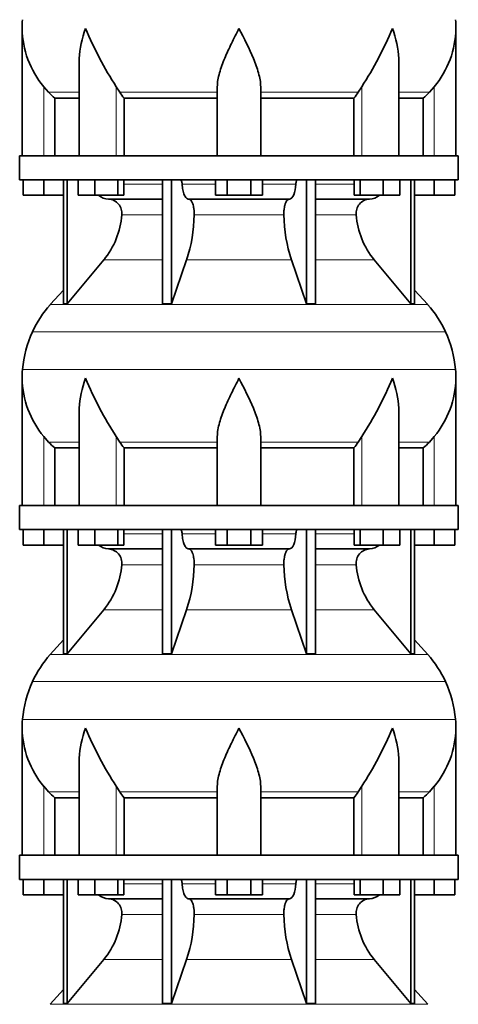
# Model space of a CAD drawing. Header units: millimetres. Extents: x 166 to 762, y -3522 to 2287.
# Tile 17 of 27: x 509 to 691, y -467 to -59. Entities that reach past the tile are written whole.
import ezdxf

# ---------------------------------------------------------------- set-up
doc = ezdxf.new("R2010")
doc.units = ezdxf.units.MM
doc.layers.add('VSI134_DIFFUSORE', color=7, linetype='Continuous')

# ---------------------------------------------------------------- blocks, each defined once
blk = doc.blocks.new('SE3')
at = {"layer": 'VSI134_DIFFUSORE', "color": 7, "linetype": 'Continuous', "lineweight": 35}
for p, q in [((509.77, -62.58), (509.77, -115.32)), ((689.77, -115.32), (689.77, -62.58)), ((533.5, -75.96), (533.5, -115.32)), ((666.05, -115.32), (666.05, -75.96)), ((520.78, -89.02), (518.77, -86.72)), ((550.28, -89.02), (548.86, -86.72)), ((590.77, -115.32), (590.77, -86.72)), ((608.77, -115.32), (608.77, -86.72)), ((650.69, -86.72), (649.26, -89.02)), ((680.77, -86.72), (678.76, -89.02)), ((523.3, -91.46), (533.5, -91.46)), ((523.3, -115.32), (523.3, -91.46)), ((552.06, -91.46), (590.77, -91.46)), ((552.06, -115.32), (552.06, -91.46)), ((608.77, -91.46), (647.48, -91.46)), ((647.48, -91.46), (647.48, -115.32)), ((666.05, -91.46), (676.25, -91.46)), ((676.25, -91.46), (676.25, -115.32)), ((690.77, -115.32), (508.77, -115.32)), ((508.77, -115.32), (508.77, -125.32)), ((690.77, -125.32), (690.77, -115.32)), ((508.77, -125.32), (690.77, -125.32)), ((510.27, -131.72), (510.27, -125.32)), ((510.27, -131.72), (510.27, -125.32)), ((518.77, -131.72), (518.77, -125.32)), ((526.95, -125.32), (526.95, -176.77)), ((528.48, -125.32), (528.48, -176.77)), ((533.02, -131.72), (533.02, -125.32)), ((539.96, -131.72), (539.96, -125.32)), ((549.44, -131.72), (549.44, -125.32)), ((551.98, -131.72), (551.98, -125.32)), ((568.08, -125.32), (568.08, -176.77)), ((571.77, -125.32), (571.77, -176.77)), ((589.96, -131.72), (589.96, -125.32)), ((594.87, -131.72), (594.87, -125.32)), ((604.68, -131.72), (604.68, -125.32)), ((609.59, -131.72), (609.59, -125.32)), ((627.78, -125.32), (627.78, -176.77)), ((631.47, -125.32), (631.47, -176.77)), ((647.57, -131.72), (647.57, -125.32)), ((650.11, -131.72), (650.11, -125.32)), ((659.59, -131.72), (659.59, -125.32)), ((666.53, -131.72), (666.53, -125.32)), ((671.07, -125.32), (671.07, -176.77)), ((672.6, -125.32), (672.6, -176.77)), ((680.77, -131.72), (680.77, -125.32)), ((689.27, -131.72), (689.27, -125.32)), ((518.77, -131.72), (510.27, -131.72)), ((526.95, -131.72), (518.77, -131.72)), ((539.96, -131.72), (533.02, -131.72)), ((549.44, -131.72), (539.96, -131.72)), ((545.6, -133.32), (568.08, -133.32)), ((551.98, -131.72), (549.44, -131.72)), ((578.86, -133.32), (620.68, -133.32)), ((594.87, -131.72), (589.96, -131.72)), ((604.68, -131.72), (594.87, -131.72)), ((609.59, -131.72), (604.68, -131.72)), ((631.47, -133.32), (653.95, -133.32)), ((650.11, -131.72), (647.57, -131.72)), ((659.59, -131.72), (650.11, -131.72)), ((666.53, -131.72), (659.59, -131.72)), ((680.77, -131.72), (672.6, -131.72)), ((689.27, -131.72), (680.77, -131.72)), ((528.48, -176.77), (543.63, -158.56)), ((571.77, -176.77), (578.05, -158.56)), ((621.5, -158.56), (627.78, -176.77)), ((655.92, -158.56), (671.07, -176.77)), ((526.95, -171), (521.48, -177.07)), ((678.07, -177.07), (672.6, -171)), ((526.95, -176.77), (528.48, -176.77)), ((568.08, -176.77), (571.77, -176.77)), ((627.78, -176.77), (631.47, -176.77)), ((671.07, -176.77), (672.6, -176.77)), ((509.77, -207.58), (509.77, -260.32)), ((689.77, -260.32), (689.77, -207.58)), ((533.5, -220.96), (533.5, -260.32)), ((666.05, -260.32), (666.05, -220.96)), ((520.78, -234.02), (518.77, -231.72)), ((550.28, -234.02), (548.86, -231.72)), ((590.77, -260.32), (590.77, -231.72)), ((608.77, -260.32), (608.77, -231.72)), ((650.69, -231.72), (649.26, -234.02)), ((680.77, -231.72), (678.76, -234.02)), ((523.3, -236.46), (533.5, -236.46)), ((523.3, -260.32), (523.3, -236.46)), ((552.06, -236.46), (590.77, -236.46)), ((552.06, -260.32), (552.06, -236.46)), ((608.77, -236.46), (647.48, -236.46)), ((647.48, -236.46), (647.48, -260.32)), ((666.05, -236.46), (676.25, -236.46)), ((676.25, -236.46), (676.25, -260.32)), ((690.77, -260.32), (508.77, -260.32)), ((508.77, -260.32), (508.77, -270.32)), ((690.77, -270.32), (690.77, -260.32)), ((508.77, -270.32), (690.77, -270.32)), ((510.27, -276.72), (510.27, -270.32)), ((510.27, -276.72), (510.27, -270.32)), ((518.77, -276.72), (518.77, -270.32)), ((526.95, -270.32), (526.95, -321.77)), ((528.48, -270.32), (528.48, -321.77)), ((533.02, -276.72), (533.02, -270.32)), ((539.96, -276.72), (539.96, -270.32)), ((549.44, -276.72), (549.44, -270.32)), ((551.98, -276.72), (551.98, -270.32)), ((568.08, -270.32), (568.08, -321.77)), ((571.77, -270.32), (571.77, -321.77)), ((589.96, -276.72), (589.96, -270.32)), ((594.87, -276.72), (594.87, -270.32)), ((604.68, -276.72), (604.68, -270.32)), ((609.59, -276.72), (609.59, -270.32)), ((627.78, -270.32), (627.78, -321.77)), ((631.47, -270.32), (631.47, -321.77)), ((647.57, -276.72), (647.57, -270.32)), ((650.11, -276.72), (650.11, -270.32)), ((659.59, -276.72), (659.59, -270.32)), ((666.53, -276.72), (666.53, -270.32)), ((671.07, -270.32), (671.07, -321.77)), ((672.6, -270.32), (672.6, -321.77)), ((680.77, -276.72), (680.77, -270.32)), ((689.27, -276.72), (689.27, -270.32)), ((518.77, -276.72), (510.27, -276.72)), ((526.95, -276.72), (518.77, -276.72)), ((539.96, -276.72), (533.02, -276.72)), ((549.44, -276.72), (539.96, -276.72)), ((551.98, -276.72), (549.44, -276.72)), ((594.87, -276.72), (589.96, -276.72)), ((604.68, -276.72), (594.87, -276.72)), ((609.59, -276.72), (604.68, -276.72)), ((650.11, -276.72), (647.57, -276.72)), ((659.59, -276.72), (650.11, -276.72)), ((666.53, -276.72), (659.59, -276.72)), ((680.77, -276.72), (672.6, -276.72)), ((689.27, -276.72), (680.77, -276.72)), ((545.6, -278.32), (568.08, -278.32)), ((578.86, -278.32), (620.68, -278.32)), ((631.47, -278.32), (653.95, -278.32)), ((528.48, -321.77), (543.63, -303.56)), ((571.77, -321.77), (578.05, -303.56)), ((621.5, -303.56), (627.78, -321.77)), ((655.92, -303.56), (671.07, -321.77)), ((526.95, -316), (521.48, -322.07)), ((678.07, -322.07), (672.6, -316)), ((526.95, -321.77), (528.48, -321.77)), ((568.08, -321.77), (571.77, -321.77)), ((627.78, -321.77), (631.47, -321.77)), ((671.07, -321.77), (672.6, -321.77)), ((509.77, -352.58), (509.77, -405.32)), ((689.77, -405.32), (689.77, -352.58)), ((533.5, -365.96), (533.5, -405.32)), ((666.05, -405.32), (666.05, -365.96)), ((520.78, -379.02), (518.77, -376.72)), ((550.28, -379.02), (548.86, -376.72)), ((590.77, -405.32), (590.77, -376.72)), ((608.77, -405.32), (608.77, -376.72)), ((650.69, -376.72), (649.26, -379.02)), ((680.77, -376.72), (678.76, -379.02)), ((523.3, -381.46), (533.5, -381.46)), ((523.3, -405.32), (523.3, -381.46)), ((552.06, -381.46), (590.77, -381.46)), ((552.06, -405.32), (552.06, -381.46)), ((608.77, -381.46), (647.48, -381.46)), ((647.48, -381.46), (647.48, -405.32)), ((666.05, -381.46), (676.25, -381.46)), ((676.25, -381.46), (676.25, -405.32)), ((690.77, -405.32), (508.77, -405.32)), ((508.77, -405.32), (508.77, -415.32)), ((690.77, -415.32), (690.77, -405.32)), ((508.77, -415.32), (690.77, -415.32)), ((510.27, -421.72), (510.27, -415.32)), ((510.27, -421.72), (510.27, -415.32)), ((518.77, -421.72), (518.77, -415.32)), ((526.95, -415.32), (526.95, -466.77)), ((528.48, -415.32), (528.48, -466.77)), ((533.02, -421.72), (533.02, -415.32)), ((539.96, -421.72), (539.96, -415.32)), ((549.44, -421.72), (549.44, -415.32)), ((551.98, -421.72), (551.98, -415.32)), ((568.08, -415.32), (568.08, -466.77)), ((571.77, -415.32), (571.77, -466.77)), ((589.96, -421.72), (589.96, -415.32)), ((594.87, -421.72), (594.87, -415.32)), ((604.68, -421.72), (604.68, -415.32)), ((609.59, -421.72), (609.59, -415.32)), ((627.78, -415.32), (627.78, -466.77)), ((631.47, -415.32), (631.47, -466.77)), ((647.57, -421.72), (647.57, -415.32)), ((650.11, -421.72), (650.11, -415.32)), ((659.59, -421.72), (659.59, -415.32)), ((666.53, -421.72), (666.53, -415.32)), ((671.07, -415.32), (671.07, -466.77)), ((672.6, -415.32), (672.6, -466.77)), ((680.77, -421.72), (680.77, -415.32)), ((689.27, -421.72), (689.27, -415.32)), ((518.77, -421.72), (510.27, -421.72)), ((526.95, -421.72), (518.77, -421.72)), ((539.96, -421.72), (533.02, -421.72)), ((549.44, -421.72), (539.96, -421.72)), ((545.6, -423.32), (568.08, -423.32)), ((551.98, -421.72), (549.44, -421.72)), ((578.86, -423.32), (620.68, -423.32)), ((594.87, -421.72), (589.96, -421.72)), ((604.68, -421.72), (594.87, -421.72)), ((609.59, -421.72), (604.68, -421.72)), ((631.47, -423.32), (653.95, -423.32)), ((650.11, -421.72), (647.57, -421.72)), ((659.59, -421.72), (650.11, -421.72)), ((666.53, -421.72), (659.59, -421.72)), ((680.77, -421.72), (672.6, -421.72)), ((689.27, -421.72), (680.77, -421.72)), ((528.48, -466.77), (543.63, -448.56)), ((571.77, -466.77), (578.05, -448.56)), ((621.5, -448.56), (627.78, -466.77)), ((655.92, -448.56), (671.07, -466.77)), ((526.95, -461), (521.48, -467.07)), ((678.07, -467.07), (672.6, -461)), ((526.95, -466.77), (528.48, -466.77)), ((568.08, -466.77), (571.77, -466.77)), ((627.78, -466.77), (631.47, -466.77)), ((671.07, -466.77), (672.6, -466.77))]:
    blk.add_line(p, q, dxfattribs=at)
at = {"layer": 'VSI134_DIFFUSORE', "color": 4, "linetype": 'Continuous', "lineweight": 9}
for p, q in [((518.77, -115.32), (518.77, -86.72)), ((533.5, -89.02), (520.78, -89.02)), ((548.86, -115.32), (548.86, -86.72)), ((590.77, -89.02), (550.28, -89.02)), ((608.77, -89.02), (649.26, -89.02)), ((650.69, -115.32), (650.69, -86.72)), ((666.05, -89.02), (678.76, -89.02)), ((680.77, -115.32), (680.77, -86.72)), ((551.98, -127.09), (568.08, -127.09)), ((576.2, -127.09), (589.96, -127.09)), ((609.59, -127.09), (623.35, -127.09)), ((631.47, -127.09), (647.57, -127.09)), ((568.08, -139.86), (551.15, -139.86)), ((618.38, -139.86), (581.16, -139.86)), ((648.4, -139.86), (631.47, -139.86)), ((543.63, -158.56), (568.08, -158.56)), ((578.05, -158.56), (621.5, -158.56)), ((631.47, -158.56), (655.92, -158.56)), ((521.48, -177.07), (678.07, -177.07)), ((685.44, -188.33), (514.11, -188.33)), ((509.95, -203.96), (689.6, -203.96)), ((518.77, -260.32), (518.77, -231.72)), ((548.86, -260.32), (548.86, -231.72)), ((650.69, -260.32), (650.69, -231.72)), ((680.77, -260.32), (680.77, -231.72)), ((533.5, -234.02), (520.78, -234.02)), ((590.77, -234.02), (550.28, -234.02)), ((608.77, -234.02), (649.26, -234.02)), ((666.05, -234.02), (678.76, -234.02)), ((551.98, -272.09), (568.08, -272.09)), ((576.2, -272.09), (589.96, -272.09)), ((609.59, -272.09), (623.35, -272.09)), ((631.47, -272.09), (647.57, -272.09)), ((568.08, -284.86), (551.15, -284.86)), ((618.38, -284.86), (581.16, -284.86)), ((648.4, -284.86), (631.47, -284.86)), ((543.63, -303.56), (568.08, -303.56)), ((578.05, -303.56), (621.5, -303.56)), ((631.47, -303.56), (655.92, -303.56)), ((521.48, -322.07), (678.07, -322.07)), ((685.44, -333.33), (514.11, -333.33)), ((509.95, -348.96), (689.6, -348.96)), ((518.77, -405.32), (518.77, -376.72)), ((533.5, -379.02), (520.78, -379.02)), ((548.86, -405.32), (548.86, -376.72)), ((590.77, -379.02), (550.28, -379.02)), ((608.77, -379.02), (649.26, -379.02)), ((650.69, -405.32), (650.69, -376.72)), ((666.05, -379.02), (678.76, -379.02)), ((680.77, -405.32), (680.77, -376.72)), ((551.98, -417.09), (568.08, -417.09)), ((576.2, -417.09), (589.96, -417.09)), ((609.59, -417.09), (623.35, -417.09)), ((631.47, -417.09), (647.57, -417.09)), ((568.08, -429.86), (551.15, -429.86)), ((618.38, -429.86), (581.16, -429.86)), ((648.4, -429.86), (631.47, -429.86)), ((543.63, -448.56), (568.08, -448.56)), ((578.05, -448.56), (621.5, -448.56)), ((631.47, -448.56), (655.92, -448.56)), ((521.48, -467.07), (678.07, -467.07))]:
    blk.add_line(p, q, dxfattribs=at)
at = {"layer": 'VSI134_DIFFUSORE', "color": 7, "linetype": 'Continuous', "lineweight": 35}
for centre, radius, start, end in [((548.27, -62.59), 38.5, 174.5826, 180.0014), ((651.27, -62.59), 38.5, 359.9671, 5.4174), ((548.47, -61.91), 38.7, 181.0158, 219.8906), ((674.45, -5.06), 149.81, 202.5842, 213.0334), ((525.1, -5.06), 149.81, 326.9666, 337.4158), ((651.08, -61.91), 38.7, 320.1094, 358.9842), ((583.4, -66.8), 39.88, 213.8582, 218.2062), ((616.15, -66.8), 39.88, 321.7938, 326.1418), ((545.83, -126.64), 6.68, 229.5852, 268.0094), ((545.31, -139.18), 5.87, 353.3223, 87.2173), ((654.21, -139.16), 5.85, 92.5772, 186.8833), ((653.72, -126.64), 6.68, 271.9979, 310.3729), ((517.84, -137.34), 33.4, 320.5472, 355.6594), ((516.21, -138.66), 64.97, 342.1602, 358.9354), ((684.85, -138.41), 66.48, 181.2569, 197.6475), ((681.81, -137.29), 33.51, 184.3996, 219.3938), ((554.17, -206.52), 44, 138, 155.5912), ((645.37, -206.52), 44, 24.4088, 42), ((558.73, -208.58), 49, 155.5912, 174.5826), ((640.82, -208.58), 49, 5.4174, 24.4088), ((548.27, -207.59), 38.5, 174.5826, 180.0014), ((651.27, -207.59), 38.5, 359.9671, 5.4174), ((548.47, -206.91), 38.7, 181.0158, 219.8906), ((674.45, -150.06), 149.81, 202.5842, 213.0334), ((525.1, -150.06), 149.81, 326.9666, 337.4158), ((651.08, -206.91), 38.7, 320.1094, 358.9842), ((583.4, -211.8), 39.88, 213.8582, 218.2062), ((616.15, -211.8), 39.88, 321.7938, 326.1418), ((545.83, -271.64), 6.68, 229.5852, 268.0094), ((653.72, -271.64), 6.68, 271.9979, 310.3729), ((545.31, -284.18), 5.87, 353.3223, 87.2173), ((654.21, -284.16), 5.85, 92.5772, 186.8833), ((517.84, -282.34), 33.4, 320.5472, 355.6594), ((516.21, -283.66), 64.97, 342.1602, 358.9354), ((684.85, -283.41), 66.48, 181.2569, 197.6475), ((681.81, -282.29), 33.51, 184.3996, 219.3938), ((554.17, -351.52), 44, 138, 155.5912), ((645.37, -351.52), 44, 24.4088, 42), ((558.73, -353.58), 49, 155.5912, 174.5826), ((640.82, -353.58), 49, 5.4174, 24.4088), ((548.27, -352.59), 38.5, 174.5826, 180.0014), ((651.27, -352.59), 38.5, 359.9671, 5.4174), ((548.47, -351.91), 38.7, 181.0158, 219.8906), ((674.45, -295.06), 149.81, 202.5842, 213.0334), ((525.1, -295.06), 149.81, 326.9666, 337.4158), ((651.08, -351.91), 38.7, 320.1094, 358.9842), ((583.4, -356.8), 39.88, 213.8582, 218.2062), ((616.15, -356.8), 39.88, 321.7938, 326.1418), ((545.83, -416.64), 6.68, 229.5852, 268.0094), ((545.31, -429.18), 5.87, 353.3223, 87.2173), ((654.21, -429.16), 5.85, 92.5772, 186.8833), ((653.72, -416.64), 6.68, 271.9979, 310.3729), ((517.84, -427.34), 33.4, 320.5472, 355.6594), ((516.21, -428.66), 64.97, 342.1602, 358.9354), ((684.85, -428.41), 66.48, 181.2569, 197.6475), ((681.81, -427.29), 33.51, 184.3996, 219.3938)]:
    blk.add_arc(centre, radius, start, end, dxfattribs=at)
for points, knots in [([(533.5, -75.97), (533.5, -75.65), (533.5, -75.32), (533.65, -70.95), (534.64, -66.74), (536.13, -62.59)], [0.4601729, 0.4601729, 0.4601729, 0.4601729, 0.5, 0.5, 1, 1, 1, 1]), ([(590.77, -86.72), (590.77, -84.89), (591.13, -82.95), (592.23, -79.01), (592.98, -77), (594.69, -72.9), (595.65, -70.86), (597.15, -67.78), (597.67, -66.75), (598.71, -64.68), (599.25, -63.62), (599.77, -62.59)], [0, 0, 0, 0, 0.25, 0.25, 0.5, 0.5, 0.75, 0.75, 0.875, 0.875, 1, 1, 1, 1]), ([(608.77, -86.72), (608.77, -84.89), (608.42, -82.99), (607.32, -79.03), (606.58, -77.02), (604.04, -70.95), (601.89, -66.74), (599.77, -62.59)], [0, 0, 0, 0, 0.25, 0.25, 0.5, 0.5, 1, 1, 1, 1]), ([(666.05, -75.97), (666.05, -75.65), (666.04, -75.32), (665.89, -70.95), (664.91, -66.74), (663.41, -62.59)], [0.4601729, 0.4601729, 0.4601729, 0.4601729, 0.5, 0.5, 1, 1, 1, 1]), ([(575.44, -125.32), (575.49, -125.32), (575.53, -125.33), (575.62, -125.37), (575.67, -125.4), (575.8, -125.53), (575.88, -125.66), (576.02, -125.99), (576.08, -126.18), (576.16, -126.61), (576.19, -126.85), (576.2, -127.09)], [0, 0, 0, 0, 0.125, 0.125, 0.25, 0.25, 0.5, 0.5, 0.75, 0.75, 1, 1, 1, 1]), ([(623.35, -127.09), (623.36, -126.85), (623.38, -126.62), (623.45, -126.29), (623.47, -126.19), (623.53, -126), (623.56, -125.91), (623.63, -125.74), (623.67, -125.67), (623.75, -125.55), (623.79, -125.49), (623.88, -125.4), (623.92, -125.37), (624.01, -125.33), (624.06, -125.32), (624.11, -125.32)], [0, 0, 0, 0, 0.25, 0.25, 0.375, 0.375, 0.5, 0.5, 0.625, 0.625, 0.75, 0.75, 0.875, 0.875, 1, 1, 1, 1]), ([(578.86, -133.32), (578.7, -133.32), (578.54, -133.28), (578.3, -133.16), (578.22, -133.11), (578.06, -133), (577.99, -132.93), (577.76, -132.71), (577.61, -132.52), (577.33, -132.07), (577.2, -131.82), (576.96, -131.26), (576.85, -130.94), (576.65, -130.27), (576.56, -129.91), (576.41, -129.16), (576.35, -128.76), (576.25, -127.94), (576.22, -127.52), (576.2, -127.09)], [0, 0, 0, 0, 0.125, 0.125, 0.1875, 0.1875, 0.25, 0.25, 0.375, 0.375, 0.5, 0.5, 0.625, 0.625, 0.75, 0.75, 0.875, 0.875, 1, 1, 1, 1]), ([(623.35, -127.09), (623.27, -128.8), (622.96, -130.4), (621.98, -132.67), (621.33, -133.32), (620.68, -133.32)], [0, 0, 0, 0, 0.5, 0.5, 1, 1, 1, 1]), ([(578.86, -133.32), (578.94, -133.32), (579.02, -133.33), (579.18, -133.37), (579.26, -133.4), (579.49, -133.53), (579.65, -133.66), (579.94, -134), (580.08, -134.2), (580.27, -134.56), (580.33, -134.69), (580.45, -134.97), (580.51, -135.12), (580.67, -135.58), (580.77, -135.91), (580.89, -136.45), (580.93, -136.63), (580.99, -137.01), (581.02, -137.2), (581.1, -137.79), (581.13, -138.2), (581.17, -139.03), (581.18, -139.45), (581.16, -139.86)], [0, 0, 0, 0, 0.0625, 0.0625, 0.125, 0.125, 0.25, 0.25, 0.375, 0.375, 0.4375, 0.4375, 0.5, 0.5, 0.625, 0.625, 0.6875, 0.6875, 0.75, 0.75, 0.875, 0.875, 1, 1, 1, 1]), ([(618.38, -139.86), (618.37, -139.45), (618.37, -139.03), (618.4, -138.41), (618.42, -138.21), (618.45, -137.8), (618.47, -137.6), (618.55, -137.01), (618.62, -136.63), (618.74, -136.09), (618.78, -135.92), (618.88, -135.58), (618.98, -135.26), (619.09, -134.97), (619.21, -134.7), (619.27, -134.56), (619.47, -134.2), (619.61, -133.99), (619.9, -133.66), (620.05, -133.53), (620.36, -133.36), (620.52, -133.32), (620.68, -133.32)], [0, 0, 0, 0, 0.125, 0.125, 0.1875, 0.1875, 0.25, 0.25, 0.375, 0.375, 0.4375, 0.4375, 0.5, 0.5625, 0.5625, 0.625, 0.625, 0.75, 0.75, 0.875, 0.875, 1, 1, 1, 1]), ([(533.5, -220.97), (533.5, -220.65), (533.5, -220.32), (533.65, -215.95), (534.64, -211.74), (536.13, -207.59)], [0.4601729, 0.4601729, 0.4601729, 0.4601729, 0.5, 0.5, 1, 1, 1, 1]), ([(590.77, -231.72), (590.77, -229.89), (591.13, -227.95), (592.23, -224.01), (592.98, -222), (594.69, -217.9), (595.65, -215.86), (597.15, -212.78), (597.67, -211.75), (598.71, -209.68), (599.25, -208.62), (599.77, -207.59)], [0, 0, 0, 0, 0.25, 0.25, 0.5, 0.5, 0.75, 0.75, 0.875, 0.875, 1, 1, 1, 1]), ([(608.77, -231.72), (608.77, -229.89), (608.42, -227.99), (607.32, -224.03), (606.58, -222.02), (604.04, -215.95), (601.89, -211.74), (599.77, -207.59)], [0, 0, 0, 0, 0.25, 0.25, 0.5, 0.5, 1, 1, 1, 1]), ([(666.05, -220.97), (666.05, -220.65), (666.04, -220.32), (665.89, -215.95), (664.91, -211.74), (663.41, -207.59)], [0.4601729, 0.4601729, 0.4601729, 0.4601729, 0.5, 0.5, 1, 1, 1, 1]), ([(575.44, -270.32), (575.49, -270.32), (575.53, -270.33), (575.62, -270.37), (575.67, -270.4), (575.8, -270.53), (575.88, -270.66), (576.02, -270.99), (576.08, -271.18), (576.16, -271.61), (576.19, -271.85), (576.2, -272.09)], [0, 0, 0, 0, 0.125, 0.125, 0.25, 0.25, 0.5, 0.5, 0.75, 0.75, 1, 1, 1, 1]), ([(578.86, -278.32), (578.7, -278.32), (578.54, -278.28), (578.3, -278.16), (578.22, -278.11), (578.06, -278), (577.99, -277.93), (577.76, -277.71), (577.61, -277.52), (577.33, -277.07), (577.2, -276.82), (576.96, -276.26), (576.85, -275.94), (576.65, -275.27), (576.56, -274.91), (576.41, -274.16), (576.35, -273.76), (576.25, -272.94), (576.22, -272.52), (576.2, -272.09)], [0, 0, 0, 0, 0.125, 0.125, 0.1875, 0.1875, 0.25, 0.25, 0.375, 0.375, 0.5, 0.5, 0.625, 0.625, 0.75, 0.75, 0.875, 0.875, 1, 1, 1, 1]), ([(623.35, -272.09), (623.27, -273.8), (622.96, -275.4), (621.98, -277.67), (621.33, -278.32), (620.68, -278.32)], [0, 0, 0, 0, 0.5, 0.5, 1, 1, 1, 1]), ([(623.35, -272.09), (623.36, -271.85), (623.38, -271.62), (623.45, -271.29), (623.47, -271.19), (623.53, -271), (623.56, -270.91), (623.63, -270.74), (623.67, -270.67), (623.75, -270.55), (623.79, -270.49), (623.88, -270.4), (623.92, -270.37), (624.01, -270.33), (624.06, -270.32), (624.11, -270.32)], [0, 0, 0, 0, 0.25, 0.25, 0.375, 0.375, 0.5, 0.5, 0.625, 0.625, 0.75, 0.75, 0.875, 0.875, 1, 1, 1, 1]), ([(578.86, -278.32), (578.94, -278.32), (579.02, -278.33), (579.18, -278.37), (579.26, -278.4), (579.49, -278.53), (579.65, -278.66), (579.94, -279), (580.08, -279.2), (580.27, -279.56), (580.33, -279.69), (580.45, -279.97), (580.51, -280.12), (580.67, -280.58), (580.77, -280.91), (580.89, -281.45), (580.93, -281.63), (580.99, -282.01), (581.02, -282.2), (581.1, -282.79), (581.13, -283.2), (581.17, -284.03), (581.18, -284.45), (581.16, -284.86)], [0, 0, 0, 0, 0.0625, 0.0625, 0.125, 0.125, 0.25, 0.25, 0.375, 0.375, 0.4375, 0.4375, 0.5, 0.5, 0.625, 0.625, 0.6875, 0.6875, 0.75, 0.75, 0.875, 0.875, 1, 1, 1, 1]), ([(618.38, -284.86), (618.37, -284.45), (618.37, -284.03), (618.4, -283.41), (618.42, -283.21), (618.45, -282.8), (618.47, -282.6), (618.55, -282.01), (618.62, -281.63), (618.74, -281.09), (618.78, -280.92), (618.88, -280.58), (618.98, -280.26), (619.09, -279.97), (619.21, -279.7), (619.27, -279.56), (619.47, -279.2), (619.61, -278.99), (619.9, -278.66), (620.05, -278.53), (620.36, -278.36), (620.52, -278.32), (620.68, -278.32)], [0, 0, 0, 0, 0.125, 0.125, 0.1875, 0.1875, 0.25, 0.25, 0.375, 0.375, 0.4375, 0.4375, 0.5, 0.5625, 0.5625, 0.625, 0.625, 0.75, 0.75, 0.875, 0.875, 1, 1, 1, 1]), ([(533.5, -365.97), (533.5, -365.65), (533.5, -365.32), (533.65, -360.95), (534.64, -356.74), (536.13, -352.59)], [0.4601729, 0.4601729, 0.4601729, 0.4601729, 0.5, 0.5, 1, 1, 1, 1]), ([(590.77, -376.72), (590.77, -374.89), (591.13, -372.95), (592.23, -369.01), (592.98, -367), (594.69, -362.9), (595.65, -360.86), (597.15, -357.78), (597.67, -356.75), (598.71, -354.68), (599.25, -353.62), (599.77, -352.59)], [0, 0, 0, 0, 0.25, 0.25, 0.5, 0.5, 0.75, 0.75, 0.875, 0.875, 1, 1, 1, 1]), ([(608.77, -376.72), (608.77, -374.89), (608.42, -372.99), (607.32, -369.03), (606.58, -367.02), (604.04, -360.95), (601.89, -356.74), (599.77, -352.59)], [0, 0, 0, 0, 0.25, 0.25, 0.5, 0.5, 1, 1, 1, 1]), ([(666.05, -365.97), (666.05, -365.65), (666.04, -365.32), (665.89, -360.95), (664.91, -356.74), (663.41, -352.59)], [0.4601729, 0.4601729, 0.4601729, 0.4601729, 0.5, 0.5, 1, 1, 1, 1]), ([(575.44, -415.32), (575.49, -415.32), (575.53, -415.33), (575.62, -415.37), (575.67, -415.4), (575.8, -415.53), (575.88, -415.66), (576.02, -415.99), (576.08, -416.18), (576.16, -416.61), (576.19, -416.85), (576.2, -417.09)], [0, 0, 0, 0, 0.125, 0.125, 0.25, 0.25, 0.5, 0.5, 0.75, 0.75, 1, 1, 1, 1]), ([(623.35, -417.09), (623.36, -416.85), (623.38, -416.62), (623.45, -416.29), (623.47, -416.19), (623.53, -416), (623.56, -415.91), (623.63, -415.74), (623.67, -415.67), (623.75, -415.55), (623.79, -415.49), (623.88, -415.4), (623.92, -415.37), (624.01, -415.33), (624.06, -415.32), (624.11, -415.32)], [0, 0, 0, 0, 0.25, 0.25, 0.375, 0.375, 0.5, 0.5, 0.625, 0.625, 0.75, 0.75, 0.875, 0.875, 1, 1, 1, 1]), ([(578.86, -423.32), (578.7, -423.32), (578.54, -423.28), (578.3, -423.16), (578.22, -423.11), (578.06, -423), (577.99, -422.93), (577.76, -422.71), (577.61, -422.52), (577.33, -422.07), (577.2, -421.82), (576.96, -421.26), (576.85, -420.94), (576.65, -420.27), (576.56, -419.91), (576.41, -419.16), (576.35, -418.76), (576.25, -417.94), (576.22, -417.52), (576.2, -417.09)], [0, 0, 0, 0, 0.125, 0.125, 0.1875, 0.1875, 0.25, 0.25, 0.375, 0.375, 0.5, 0.5, 0.625, 0.625, 0.75, 0.75, 0.875, 0.875, 1, 1, 1, 1]), ([(623.35, -417.09), (623.27, -418.8), (622.96, -420.4), (621.98, -422.67), (621.33, -423.32), (620.68, -423.32)], [0, 0, 0, 0, 0.5, 0.5, 1, 1, 1, 1]), ([(578.86, -423.32), (578.94, -423.32), (579.02, -423.33), (579.18, -423.37), (579.26, -423.4), (579.49, -423.53), (579.65, -423.66), (579.94, -424), (580.08, -424.2), (580.27, -424.56), (580.33, -424.69), (580.45, -424.97), (580.51, -425.12), (580.67, -425.58), (580.77, -425.91), (580.89, -426.45), (580.93, -426.63), (580.99, -427.01), (581.02, -427.2), (581.1, -427.79), (581.13, -428.2), (581.17, -429.03), (581.18, -429.45), (581.16, -429.86)], [0, 0, 0, 0, 0.0625, 0.0625, 0.125, 0.125, 0.25, 0.25, 0.375, 0.375, 0.4375, 0.4375, 0.5, 0.5, 0.625, 0.625, 0.6875, 0.6875, 0.75, 0.75, 0.875, 0.875, 1, 1, 1, 1]), ([(618.38, -429.86), (618.37, -429.45), (618.37, -429.03), (618.4, -428.41), (618.42, -428.21), (618.45, -427.8), (618.47, -427.6), (618.55, -427.01), (618.62, -426.63), (618.74, -426.09), (618.78, -425.92), (618.88, -425.58), (618.98, -425.26), (619.09, -424.97), (619.21, -424.7), (619.27, -424.56), (619.47, -424.2), (619.61, -423.99), (619.9, -423.66), (620.05, -423.53), (620.36, -423.36), (620.52, -423.32), (620.68, -423.32)], [0, 0, 0, 0, 0.125, 0.125, 0.1875, 0.1875, 0.25, 0.25, 0.375, 0.375, 0.4375, 0.4375, 0.5, 0.5625, 0.5625, 0.625, 0.625, 0.75, 0.75, 0.875, 0.875, 1, 1, 1, 1])]:
    blk.add_open_spline(points, degree=3, knots=knots, dxfattribs=at)
for points in [[(523.3, -91.46), (522.43, -90.68), (521.59, -89.86), (520.78, -89.02)], [(678.76, -89.02), (677.96, -89.86), (677.12, -90.68), (676.25, -91.46)], [(523.3, -236.46), (522.43, -235.68), (521.59, -234.86), (520.78, -234.02)], [(678.76, -234.02), (677.96, -234.86), (677.12, -235.68), (676.25, -236.46)], [(523.3, -381.46), (522.43, -380.68), (521.59, -379.86), (520.78, -379.02)], [(678.76, -379.02), (677.96, -379.86), (677.12, -380.68), (676.25, -381.46)]]:
    blk.add_open_spline(points, degree=3, dxfattribs=at)

msp = doc.modelspace()

# ---------------------------------------------------------------- block references
msp.add_blockref('SE3', (0, 0))

doc.saveas('drawing.dxf')
